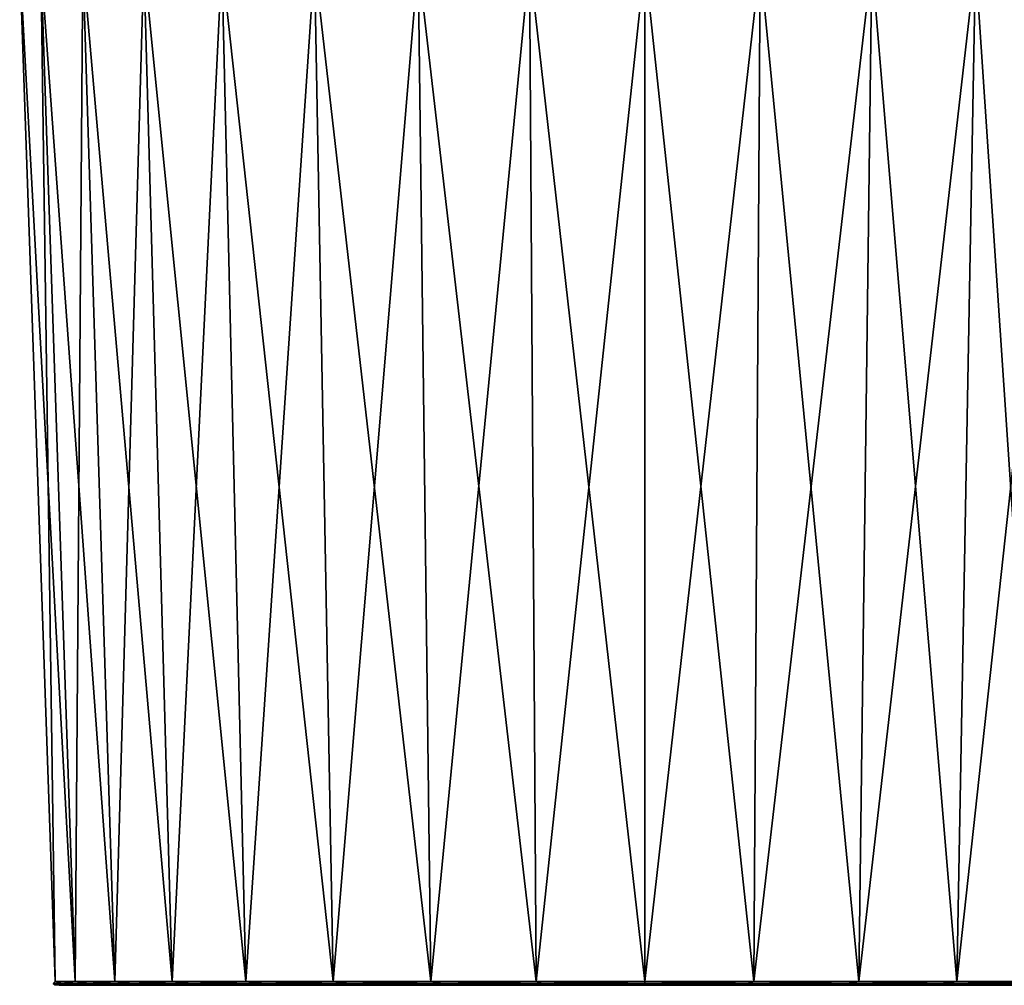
# Model space of a CAD drawing. Header units: millimetres. Extents: x -46 to 100, y -4 to 226.
# Tile 1 of 29: x -46 to 26, y 0 to 71. Entities that reach past the tile are written whole.
import ezdxf

# ---------------------------------------------------------------- set-up
doc = ezdxf.new("R2010")
doc.units = ezdxf.units.MM
doc.header["$LTSCALE"] = 65.185185
for name, color, linetype in [('16', 7, 'CONTINUOUS'), ('18', 7, 'CONTINUOUS'), ('19', 7, 'CONTINUOUS'), ('20', 7, 'CONTINUOUS'), ('21', 7, 'CONTINUOUS')]:
    doc.layers.add(name, color=color, linetype=linetype)

msp = doc.modelspace()

# ---------------------------------------------------------------- linework, layer by layer
at = {"layer": '16', "linetype": 'Continuous'}
for points in [[(-43.464, 0.366, -3.976), (-42.003, 0.366, -11.793), (-43.464, 0.366, 3.976), (-43.464, 0.366, -3.976)], [(-43.464, 0.366, 3.976), (-42.003, 0.366, -11.793), (-42.003, 0.366, 11.793), (-43.464, 0.366, 3.976)], [(-42.003, 0.366, -11.793), (-39.13, 0.366, -19.208), (-42.003, 0.366, 11.793), (-42.003, 0.366, -11.793)], [(-42.003, 0.366, 11.793), (-39.13, 0.366, -19.208), (-39.13, 0.366, 19.208), (-42.003, 0.366, 11.793)], [(-39.13, 0.366, 19.208), (-34.944, 0.366, -25.968), (-34.944, 0.366, 25.968), (-39.13, 0.366, 19.208)], [(-39.13, 0.366, -19.208), (-34.944, 0.366, -25.968), (-39.13, 0.366, 19.208), (-39.13, 0.366, -19.208)], [(-34.944, 0.366, 25.968), (-29.587, 0.366, -31.845), (-29.587, 0.366, 31.845), (-34.944, 0.366, 25.968)], [(-34.944, 0.366, -25.968), (-29.587, 0.366, -31.845), (-34.944, 0.366, 25.968), (-34.944, 0.366, -25.968)], [(-29.587, 0.366, 31.845), (-23.241, 0.366, -36.637), (-23.241, 0.366, 36.637), (-29.587, 0.366, 31.845)], [(-29.587, 0.366, -31.845), (-23.241, 0.366, -36.637), (-29.587, 0.366, 31.845), (-29.587, 0.366, -31.845)], [(-23.241, 0.366, 36.637), (-16.123, 0.366, -40.181), (-16.123, 0.366, 40.181), (-23.241, 0.366, 36.637)], [(-23.241, 0.366, -36.637), (-16.123, 0.366, -40.181), (-23.241, 0.366, 36.637), (-23.241, 0.366, -36.637)], [(-16.123, 0.366, -40.181), (-8.474, 0.366, -42.358), (-16.123, 0.366, 40.181), (-16.123, 0.366, -40.181)], [(-16.123, 0.366, 40.181), (-8.474, 0.366, -42.358), (-8.474, 0.366, 42.358), (-16.123, 0.366, 40.181)], [(-8.474, 0.366, 42.358), (-0.556, 0.366, -43.091), (-0.556, 0.366, 43.091), (-8.474, 0.366, 42.358)], [(-8.474, 0.366, -42.358), (-0.556, 0.366, -43.091), (-8.474, 0.366, 42.358), (-8.474, 0.366, -42.358)], [(7.361, 0.366, 42.358), (-0.556, 0.366, 43.091), (7.361, 0.366, -42.358), (7.361, 0.366, 42.358)], [(-0.556, 0.366, 43.091), (-0.556, 0.366, -43.091), (7.361, 0.366, -42.358), (-0.556, 0.366, 43.091)], [(15.01, 0.366, -40.181), (7.361, 0.366, 42.358), (7.361, 0.366, -42.358), (15.01, 0.366, -40.181)], [(15.01, 0.366, 40.181), (7.361, 0.366, 42.358), (15.01, 0.366, -40.181), (15.01, 0.366, 40.181)], [(22.128, 0.366, 36.637), (15.01, 0.366, 40.181), (22.128, 0.366, -36.637), (22.128, 0.366, 36.637)], [(22.128, 0.366, -36.637), (15.01, 0.366, 40.181), (15.01, 0.366, -40.181), (22.128, 0.366, -36.637)], [(28.474, 0.366, 31.845), (22.128, 0.366, 36.637), (28.474, 0.366, -31.845), (28.474, 0.366, 31.845)], [(28.474, 0.366, -31.845), (22.128, 0.366, 36.637), (22.128, 0.366, -36.637), (28.474, 0.366, -31.845)]]:
    msp.add_3dface(points, dxfattribs=at)
at = {"layer": '18', "linetype": 'Continuous'}
for points in [[(7.896, 75.366, 45.217), (-0.556, 75.366, 46), (7.417, 0.655, 42.652), (7.896, 75.366, 45.217)], [(7.417, 0.655, 42.652), (-0.556, 75.366, 46), (-0.556, 0.655, 43.391), (7.417, 0.655, 42.652)], [(-0.556, 0.655, -43.391), (7.896, 75.366, -45.217), (7.417, 0.655, -42.652), (-0.556, 0.655, -43.391)], [(-0.556, 75.366, -46), (7.896, 75.366, -45.217), (-0.556, 0.655, -43.391), (-0.556, 75.366, -46)], [(15.118, 0.655, 40.461), (7.896, 75.366, 45.217), (7.417, 0.655, 42.652), (15.118, 0.655, 40.461)], [(7.896, 75.366, -45.217), (16.061, 75.366, -42.894), (7.417, 0.655, -42.652), (7.896, 75.366, -45.217)], [(7.417, 0.655, -42.652), (16.061, 75.366, -42.894), (15.118, 0.655, -40.461), (7.417, 0.655, -42.652)], [(16.061, 75.366, 42.894), (7.896, 75.366, 45.217), (15.118, 0.655, 40.461), (16.061, 75.366, 42.894)], [(22.286, 0.655, 36.892), (16.061, 75.366, 42.894), (15.118, 0.655, 40.461), (22.286, 0.655, 36.892)], [(16.061, 75.366, -42.894), (23.659, 75.366, -39.11), (15.118, 0.655, -40.461), (16.061, 75.366, -42.894)], [(15.118, 0.655, -40.461), (23.659, 75.366, -39.11), (22.286, 0.655, -36.892), (15.118, 0.655, -40.461)], [(23.659, 75.366, 39.11), (16.061, 75.366, 42.894), (22.286, 0.655, 36.892), (23.659, 75.366, 39.11)], [(28.676, 0.655, 32.066), (23.659, 75.366, 39.11), (22.286, 0.655, 36.892), (28.676, 0.655, 32.066)], [(22.286, 0.655, -36.892), (30.434, 75.366, -33.994), (28.676, 0.655, -32.066), (22.286, 0.655, -36.892)], [(23.659, 75.366, -39.11), (30.434, 75.366, -33.994), (22.286, 0.655, -36.892), (23.659, 75.366, -39.11)], [(30.434, 75.366, 33.994), (23.659, 75.366, 39.11), (28.676, 0.655, 32.066), (30.434, 75.366, 33.994)]]:
    msp.add_3dface(points, dxfattribs=at)
at = {"layer": '19', "linetype": 'Continuous'}
for points in [[(-42.291, 0.655, 11.875), (-46.36, 75.366, 4.244), (-43.762, 0.655, 4.004), (-42.291, 0.655, 11.875)], [(-46.36, 75.366, -4.244), (-44.8, 75.366, -12.589), (-43.762, 0.655, -4.004), (-46.36, 75.366, -4.244)], [(-43.762, 0.655, 4.004), (-46.36, 75.366, -4.244), (-43.762, 0.655, -4.004), (-43.762, 0.655, 4.004)], [(-46.36, 75.366, 4.244), (-46.36, 75.366, -4.244), (-43.762, 0.655, 4.004), (-46.36, 75.366, 4.244)], [(-44.8, 75.366, 12.589), (-46.36, 75.366, 4.244), (-42.291, 0.655, 11.875), (-44.8, 75.366, 12.589)], [(-44.8, 75.366, -12.589), (-41.734, 75.366, -20.504), (-42.291, 0.655, -11.875), (-44.8, 75.366, -12.589)], [(-43.762, 0.655, -4.004), (-44.8, 75.366, -12.589), (-42.291, 0.655, -11.875), (-43.762, 0.655, -4.004)], [(-39.399, 0.655, 19.341), (-44.8, 75.366, 12.589), (-42.291, 0.655, 11.875), (-39.399, 0.655, 19.341)], [(-41.734, 75.366, 20.504), (-44.8, 75.366, 12.589), (-39.399, 0.655, 19.341), (-41.734, 75.366, 20.504)], [(-42.291, 0.655, -11.875), (-41.734, 75.366, -20.504), (-39.399, 0.655, -19.341), (-42.291, 0.655, -11.875)], [(-35.183, 0.655, 26.149), (-41.734, 75.366, 20.504), (-39.399, 0.655, 19.341), (-35.183, 0.655, 26.149)], [(-41.734, 75.366, -20.504), (-37.265, 75.366, -27.721), (-39.399, 0.655, -19.341), (-41.734, 75.366, -20.504)], [(-37.265, 75.366, 27.721), (-41.734, 75.366, 20.504), (-35.183, 0.655, 26.149), (-37.265, 75.366, 27.721)], [(-39.399, 0.655, -19.341), (-37.265, 75.366, -27.721), (-35.183, 0.655, -26.149), (-39.399, 0.655, -19.341)], [(-29.789, 0.655, 32.066), (-37.265, 75.366, 27.721), (-35.183, 0.655, 26.149), (-29.789, 0.655, 32.066)], [(-37.265, 75.366, -27.721), (-31.547, 75.366, -33.994), (-35.183, 0.655, -26.149), (-37.265, 75.366, -27.721)], [(-31.547, 75.366, 33.994), (-37.265, 75.366, 27.721), (-29.789, 0.655, 32.066), (-31.547, 75.366, 33.994)], [(-35.183, 0.655, -26.149), (-31.547, 75.366, -33.994), (-29.789, 0.655, -32.066), (-35.183, 0.655, -26.149)], [(-31.547, 75.366, -33.994), (-24.772, 75.366, -39.11), (-29.789, 0.655, -32.066), (-31.547, 75.366, -33.994)], [(-24.772, 75.366, 39.11), (-31.547, 75.366, 33.994), (-23.399, 0.655, 36.892), (-24.772, 75.366, 39.11)], [(-23.399, 0.655, 36.892), (-31.547, 75.366, 33.994), (-29.789, 0.655, 32.066), (-23.399, 0.655, 36.892)], [(-29.789, 0.655, -32.066), (-24.772, 75.366, -39.11), (-23.399, 0.655, -36.892), (-29.789, 0.655, -32.066)], [(-24.772, 75.366, -39.11), (-17.174, 75.366, -42.894), (-23.399, 0.655, -36.892), (-24.772, 75.366, -39.11)], [(-16.231, 0.655, 40.461), (-24.772, 75.366, 39.11), (-23.399, 0.655, 36.892), (-16.231, 0.655, 40.461)], [(-17.174, 75.366, 42.894), (-24.772, 75.366, 39.11), (-16.231, 0.655, 40.461), (-17.174, 75.366, 42.894)], [(-23.399, 0.655, -36.892), (-17.174, 75.366, -42.894), (-16.231, 0.655, -40.461), (-23.399, 0.655, -36.892)], [(-17.174, 75.366, -42.894), (-9.009, 75.366, -45.217), (-16.231, 0.655, -40.461), (-17.174, 75.366, -42.894)], [(-9.009, 75.366, 45.217), (-17.174, 75.366, 42.894), (-8.53, 0.655, 42.652), (-9.009, 75.366, 45.217)], [(-8.53, 0.655, 42.652), (-17.174, 75.366, 42.894), (-16.231, 0.655, 40.461), (-8.53, 0.655, 42.652)], [(-16.231, 0.655, -40.461), (-9.009, 75.366, -45.217), (-8.53, 0.655, -42.652), (-16.231, 0.655, -40.461)], [(-0.556, 75.366, 46), (-9.009, 75.366, 45.217), (-0.556, 0.655, 43.391), (-0.556, 75.366, 46)], [(-9.009, 75.366, -45.217), (-0.556, 75.366, -46), (-8.53, 0.655, -42.652), (-9.009, 75.366, -45.217)], [(-0.556, 0.655, 43.391), (-9.009, 75.366, 45.217), (-8.53, 0.655, 42.652), (-0.556, 0.655, 43.391)], [(-0.556, 75.366, -46), (-0.556, 0.655, -43.391), (-8.53, 0.655, -42.652), (-0.556, 75.366, -46)]]:
    msp.add_3dface(points, dxfattribs=at)
at = {"layer": '20', "linetype": 'Continuous'}
for points in [[(-43.762, 0.655, -4.004), (-43.246, 0.51, -7.527), (-43.904, 0.51), (-43.762, 0.655, -4.004)], [(-43.762, 0.655, 4.004), (-43.904, 0.51), (-43.246, 0.51, 7.527), (-43.762, 0.655, 4.004)], [(-43.762, 0.655, 4.004), (-43.762, 0.655, -4.004), (-43.904, 0.51), (-43.762, 0.655, 4.004)], [(-43.904, 0.51), (-43.138, 0.404, 7.508), (-43.246, 0.51, 7.527), (-43.904, 0.51)], [(-43.795, 0.404), (-43.138, 0.404, 7.508), (-43.904, 0.51), (-43.795, 0.404)], [(-43.246, 0.51, -7.527), (-43.795, 0.404), (-43.904, 0.51), (-43.246, 0.51, -7.527)], [(-43.138, 0.404, -7.508), (-43.795, 0.404), (-43.246, 0.51, -7.527), (-43.138, 0.404, -7.508)], [(-43.138, 0.404, -7.508), (-43.464, 0.366, -3.976), (-43.795, 0.404), (-43.138, 0.404, -7.508)], [(-43.464, 0.366, -3.976), (-43.464, 0.366, 3.976), (-43.795, 0.404), (-43.464, 0.366, -3.976)], [(-43.795, 0.404), (-43.464, 0.366, 3.976), (-43.138, 0.404, 7.508), (-43.795, 0.404)], [(-43.762, 0.655, -4.004), (-42.291, 0.655, -11.875), (-43.246, 0.51, -7.527), (-43.762, 0.655, -4.004)], [(-42.291, 0.655, 11.875), (-43.762, 0.655, 4.004), (-43.246, 0.51, 7.527), (-42.291, 0.655, 11.875)], [(-42.003, 0.366, -11.793), (-43.464, 0.366, -3.976), (-43.138, 0.404, -7.508), (-42.003, 0.366, -11.793)], [(-43.464, 0.366, 3.976), (-42.003, 0.366, 11.793), (-43.138, 0.404, 7.508), (-43.464, 0.366, 3.976)], [(-42.291, 0.655, -11.875), (-41.29, 0.51, -14.826), (-43.246, 0.51, -7.527), (-42.291, 0.655, -11.875)], [(-42.291, 0.655, 11.875), (-43.246, 0.51, 7.527), (-41.29, 0.51, 14.826), (-42.291, 0.655, 11.875)], [(-43.138, 0.404, 7.508), (-41.187, 0.404, 14.788), (-43.246, 0.51, 7.527), (-43.138, 0.404, 7.508)], [(-43.246, 0.51, 7.527), (-41.187, 0.404, 14.788), (-41.29, 0.51, 14.826), (-43.246, 0.51, 7.527)], [(-41.29, 0.51, -14.826), (-43.138, 0.404, -7.508), (-43.246, 0.51, -7.527), (-41.29, 0.51, -14.826)], [(-41.187, 0.404, -14.788), (-43.138, 0.404, -7.508), (-41.29, 0.51, -14.826), (-41.187, 0.404, -14.788)], [(-41.187, 0.404, -14.788), (-42.003, 0.366, -11.793), (-43.138, 0.404, -7.508), (-41.187, 0.404, -14.788)], [(-43.138, 0.404, 7.508), (-42.003, 0.366, 11.793), (-41.187, 0.404, 14.788), (-43.138, 0.404, 7.508)], [(-39.399, 0.655, 19.341), (-42.291, 0.655, 11.875), (-41.29, 0.51, 14.826), (-39.399, 0.655, 19.341)], [(-42.291, 0.655, -11.875), (-39.399, 0.655, -19.341), (-41.29, 0.51, -14.826), (-42.291, 0.655, -11.875)], [(-39.13, 0.366, -19.208), (-42.003, 0.366, -11.793), (-41.187, 0.404, -14.788), (-39.13, 0.366, -19.208)], [(-42.003, 0.366, 11.793), (-39.13, 0.366, 19.208), (-41.187, 0.404, 14.788), (-42.003, 0.366, 11.793)], [(-39.399, 0.655, 19.341), (-41.29, 0.51, 14.826), (-38.097, 0.51, 21.674), (-39.399, 0.655, 19.341)], [(-39.399, 0.655, -19.341), (-38.097, 0.51, -21.674), (-41.29, 0.51, -14.826), (-39.399, 0.655, -19.341)], [(-41.187, 0.404, 14.788), (-38.002, 0.404, 21.619), (-41.29, 0.51, 14.826), (-41.187, 0.404, 14.788)], [(-41.29, 0.51, 14.826), (-38.002, 0.404, 21.619), (-38.097, 0.51, 21.674), (-41.29, 0.51, 14.826)], [(-38.097, 0.51, -21.674), (-41.187, 0.404, -14.788), (-41.29, 0.51, -14.826), (-38.097, 0.51, -21.674)], [(-38.002, 0.404, -21.619), (-41.187, 0.404, -14.788), (-38.097, 0.51, -21.674), (-38.002, 0.404, -21.619)], [(-38.002, 0.404, -21.619), (-39.13, 0.366, -19.208), (-41.187, 0.404, -14.788), (-38.002, 0.404, -21.619)], [(-41.187, 0.404, 14.788), (-39.13, 0.366, 19.208), (-38.002, 0.404, 21.619), (-41.187, 0.404, 14.788)], [(-35.183, 0.655, 26.149), (-39.399, 0.655, 19.341), (-38.097, 0.51, 21.674), (-35.183, 0.655, 26.149)], [(-39.399, 0.655, -19.341), (-35.183, 0.655, -26.149), (-38.097, 0.51, -21.674), (-39.399, 0.655, -19.341)], [(-34.944, 0.366, -25.968), (-39.13, 0.366, -19.208), (-38.002, 0.404, -21.619), (-34.944, 0.366, -25.968)], [(-39.13, 0.366, 19.208), (-34.944, 0.366, 25.968), (-38.002, 0.404, 21.619), (-39.13, 0.366, 19.208)], [(-35.183, 0.655, 26.149), (-38.097, 0.51, 21.674), (-33.763, 0.51, 27.863), (-35.183, 0.655, 26.149)], [(-35.183, 0.655, -26.149), (-33.763, 0.51, -27.863), (-38.097, 0.51, -21.674), (-35.183, 0.655, -26.149)], [(-38.002, 0.404, 21.619), (-33.679, 0.404, 27.793), (-38.097, 0.51, 21.674), (-38.002, 0.404, 21.619)], [(-38.097, 0.51, 21.674), (-33.679, 0.404, 27.793), (-33.763, 0.51, 27.863), (-38.097, 0.51, 21.674)], [(-33.763, 0.51, -27.863), (-38.002, 0.404, -21.619), (-38.097, 0.51, -21.674), (-33.763, 0.51, -27.863)], [(-33.679, 0.404, -27.793), (-38.002, 0.404, -21.619), (-33.763, 0.51, -27.863), (-33.679, 0.404, -27.793)], [(-33.679, 0.404, -27.793), (-34.944, 0.366, -25.968), (-38.002, 0.404, -21.619), (-33.679, 0.404, -27.793)], [(-38.002, 0.404, 21.619), (-34.944, 0.366, 25.968), (-33.679, 0.404, 27.793), (-38.002, 0.404, 21.619)], [(-29.789, 0.655, 32.066), (-35.183, 0.655, 26.149), (-33.763, 0.51, 27.863), (-29.789, 0.655, 32.066)], [(-35.183, 0.655, -26.149), (-29.789, 0.655, -32.066), (-33.763, 0.51, -27.863), (-35.183, 0.655, -26.149)], [(-29.587, 0.366, -31.845), (-34.944, 0.366, -25.968), (-33.679, 0.404, -27.793), (-29.587, 0.366, -31.845)], [(-34.944, 0.366, 25.968), (-29.587, 0.366, 31.845), (-33.679, 0.404, 27.793), (-34.944, 0.366, 25.968)], [(-29.789, 0.655, 32.066), (-33.763, 0.51, 27.863), (-28.42, 0.51, 33.206), (-29.789, 0.655, 32.066)], [(-29.789, 0.655, -32.066), (-28.42, 0.51, -33.206), (-33.763, 0.51, -27.863), (-29.789, 0.655, -32.066)], [(-33.679, 0.404, 27.793), (-28.349, 0.404, 33.122), (-33.763, 0.51, 27.863), (-33.679, 0.404, 27.793)], [(-33.763, 0.51, 27.863), (-28.349, 0.404, 33.122), (-28.42, 0.51, 33.206), (-33.763, 0.51, 27.863)], [(-28.42, 0.51, -33.206), (-33.679, 0.404, -27.793), (-33.763, 0.51, -27.863), (-28.42, 0.51, -33.206)], [(-28.349, 0.404, -33.122), (-33.679, 0.404, -27.793), (-28.42, 0.51, -33.206), (-28.349, 0.404, -33.122)], [(-28.349, 0.404, -33.122), (-29.587, 0.366, -31.845), (-33.679, 0.404, -27.793), (-28.349, 0.404, -33.122)], [(-33.679, 0.404, 27.793), (-29.587, 0.366, 31.845), (-28.349, 0.404, 33.122), (-33.679, 0.404, 27.793)], [(-23.399, 0.655, 36.892), (-29.789, 0.655, 32.066), (-28.42, 0.51, 33.206), (-23.399, 0.655, 36.892)], [(-29.789, 0.655, -32.066), (-23.399, 0.655, -36.892), (-28.42, 0.51, -33.206), (-29.789, 0.655, -32.066)], [(-29.587, 0.366, 31.845), (-23.241, 0.366, 36.637), (-28.349, 0.404, 33.122), (-29.587, 0.366, 31.845)], [(-23.241, 0.366, -36.637), (-29.587, 0.366, -31.845), (-28.349, 0.404, -33.122), (-23.241, 0.366, -36.637)], [(-23.399, 0.655, -36.892), (-22.23, 0.51, -37.54), (-28.42, 0.51, -33.206), (-23.399, 0.655, -36.892)], [(-23.399, 0.655, 36.892), (-28.42, 0.51, 33.206), (-22.23, 0.51, 37.54), (-23.399, 0.655, 36.892)], [(-28.42, 0.51, 33.206), (-22.176, 0.404, 37.445), (-22.23, 0.51, 37.54), (-28.42, 0.51, 33.206)], [(-28.349, 0.404, 33.122), (-22.176, 0.404, 37.445), (-28.42, 0.51, 33.206), (-28.349, 0.404, 33.122)], [(-22.23, 0.51, -37.54), (-28.349, 0.404, -33.122), (-28.42, 0.51, -33.206), (-22.23, 0.51, -37.54)], [(-22.176, 0.404, -37.445), (-28.349, 0.404, -33.122), (-22.23, 0.51, -37.54), (-22.176, 0.404, -37.445)], [(-22.176, 0.404, -37.445), (-23.241, 0.366, -36.637), (-28.349, 0.404, -33.122), (-22.176, 0.404, -37.445)], [(-28.349, 0.404, 33.122), (-23.241, 0.366, 36.637), (-22.176, 0.404, 37.445), (-28.349, 0.404, 33.122)], [(-23.399, 0.655, -36.892), (-16.231, 0.655, -40.461), (-22.23, 0.51, -37.54), (-23.399, 0.655, -36.892)], [(-16.231, 0.655, 40.461), (-23.399, 0.655, 36.892), (-22.23, 0.51, 37.54), (-16.231, 0.655, 40.461)], [(-23.241, 0.366, 36.637), (-16.123, 0.366, 40.181), (-22.176, 0.404, 37.445), (-23.241, 0.366, 36.637)], [(-16.123, 0.366, -40.181), (-23.241, 0.366, -36.637), (-22.176, 0.404, -37.445), (-16.123, 0.366, -40.181)], [(-16.231, 0.655, -40.461), (-15.382, 0.51, -40.733), (-22.23, 0.51, -37.54), (-16.231, 0.655, -40.461)], [(-16.231, 0.655, 40.461), (-22.23, 0.51, 37.54), (-15.382, 0.51, 40.733), (-16.231, 0.655, 40.461)], [(-22.23, 0.51, 37.54), (-15.345, 0.404, 40.631), (-15.382, 0.51, 40.733), (-22.23, 0.51, 37.54)], [(-22.176, 0.404, 37.445), (-15.345, 0.404, 40.631), (-22.23, 0.51, 37.54), (-22.176, 0.404, 37.445)], [(-15.382, 0.51, -40.733), (-22.176, 0.404, -37.445), (-22.23, 0.51, -37.54), (-15.382, 0.51, -40.733)], [(-15.345, 0.404, -40.631), (-22.176, 0.404, -37.445), (-15.382, 0.51, -40.733), (-15.345, 0.404, -40.631)], [(-22.176, 0.404, 37.445), (-16.123, 0.366, 40.181), (-15.345, 0.404, 40.631), (-22.176, 0.404, 37.445)], [(-15.345, 0.404, -40.631), (-16.123, 0.366, -40.181), (-22.176, 0.404, -37.445), (-15.345, 0.404, -40.631)], [(-16.231, 0.655, -40.461), (-8.53, 0.655, -42.652), (-15.382, 0.51, -40.733), (-16.231, 0.655, -40.461)], [(-8.53, 0.655, 42.652), (-16.231, 0.655, 40.461), (-15.382, 0.51, 40.733), (-8.53, 0.655, 42.652)], [(-16.123, 0.366, 40.181), (-8.474, 0.366, 42.358), (-15.345, 0.404, 40.631), (-16.123, 0.366, 40.181)], [(-8.474, 0.366, -42.358), (-16.123, 0.366, -40.181), (-15.345, 0.404, -40.631), (-8.474, 0.366, -42.358)], [(-8.53, 0.655, -42.652), (-8.084, 0.51, -42.689), (-15.382, 0.51, -40.733), (-8.53, 0.655, -42.652)], [(-8.53, 0.655, 42.652), (-15.382, 0.51, 40.733), (-8.084, 0.51, 42.689), (-8.53, 0.655, 42.652)], [(-15.345, 0.404, 40.631), (-8.065, 0.404, 42.581), (-15.382, 0.51, 40.733), (-15.345, 0.404, 40.631)], [(-15.382, 0.51, 40.733), (-8.065, 0.404, 42.581), (-8.084, 0.51, 42.689), (-15.382, 0.51, 40.733)], [(-8.084, 0.51, -42.689), (-15.345, 0.404, -40.631), (-15.382, 0.51, -40.733), (-8.084, 0.51, -42.689)], [(-8.065, 0.404, -42.581), (-15.345, 0.404, -40.631), (-8.084, 0.51, -42.689), (-8.065, 0.404, -42.581)], [(-15.345, 0.404, 40.631), (-8.474, 0.366, 42.358), (-8.065, 0.404, 42.581), (-15.345, 0.404, 40.631)], [(-8.065, 0.404, -42.581), (-8.474, 0.366, -42.358), (-15.345, 0.404, -40.631), (-8.065, 0.404, -42.581)], [(-0.556, 0.655, 43.391), (-8.53, 0.655, 42.652), (-0.556, 0.51, 43.348), (-0.556, 0.655, 43.391)], [(-8.53, 0.655, 42.652), (-8.084, 0.51, 42.689), (-0.556, 0.51, 43.348), (-8.53, 0.655, 42.652)], [(-8.53, 0.655, -42.652), (-0.556, 0.655, -43.391), (-8.084, 0.51, -42.689), (-8.53, 0.655, -42.652)], [(-8.474, 0.366, 42.358), (-0.556, 0.366, 43.091), (-8.065, 0.404, 42.581), (-8.474, 0.366, 42.358)], [(-0.556, 0.366, -43.091), (-8.474, 0.366, -42.358), (-0.556, 0.404, -43.238), (-0.556, 0.366, -43.091)], [(-0.556, 0.404, -43.238), (-8.474, 0.366, -42.358), (-8.065, 0.404, -42.581), (-0.556, 0.404, -43.238)], [(-0.556, 0.655, -43.391), (-0.556, 0.51, -43.348), (-8.084, 0.51, -42.689), (-0.556, 0.655, -43.391)], [(-8.084, 0.51, 42.689), (-0.556, 0.404, 43.238), (-0.556, 0.51, 43.348), (-8.084, 0.51, 42.689)], [(-8.065, 0.404, 42.581), (-0.556, 0.404, 43.238), (-8.084, 0.51, 42.689), (-8.065, 0.404, 42.581)], [(-0.556, 0.51, -43.348), (-8.065, 0.404, -42.581), (-8.084, 0.51, -42.689), (-0.556, 0.51, -43.348)], [(-0.556, 0.404, -43.238), (-8.065, 0.404, -42.581), (-0.556, 0.51, -43.348), (-0.556, 0.404, -43.238)], [(-8.065, 0.404, 42.581), (-0.556, 0.366, 43.091), (-0.556, 0.404, 43.238), (-8.065, 0.404, 42.581)]]:
    msp.add_3dface(points, dxfattribs=at)
at = {"layer": '21', "linetype": 'Continuous'}
for points in [[(-0.556, 0.51, -43.348), (7.417, 0.655, -42.652), (6.971, 0.51, -42.689), (-0.556, 0.51, -43.348)], [(-0.556, 0.655, -43.391), (7.417, 0.655, -42.652), (-0.556, 0.51, -43.348), (-0.556, 0.655, -43.391)], [(-0.556, 0.655, 43.391), (-0.556, 0.51, 43.348), (6.971, 0.51, 42.689), (-0.556, 0.655, 43.391)], [(7.417, 0.655, 42.652), (-0.556, 0.655, 43.391), (6.971, 0.51, 42.689), (7.417, 0.655, 42.652)], [(-0.556, 0.51, 43.348), (-0.556, 0.404, 43.238), (6.952, 0.404, 42.581), (-0.556, 0.51, 43.348)], [(-0.556, 0.404, -43.238), (-0.556, 0.51, -43.348), (6.971, 0.51, -42.689), (-0.556, 0.404, -43.238)], [(6.952, 0.404, -42.581), (-0.556, 0.404, -43.238), (6.971, 0.51, -42.689), (6.952, 0.404, -42.581)], [(-0.556, 0.51, 43.348), (6.952, 0.404, 42.581), (6.971, 0.51, 42.689), (-0.556, 0.51, 43.348)], [(7.361, 0.366, -42.358), (-0.556, 0.366, -43.091), (6.952, 0.404, -42.581), (7.361, 0.366, -42.358)], [(-0.556, 0.366, -43.091), (-0.556, 0.404, -43.238), (6.952, 0.404, -42.581), (-0.556, 0.366, -43.091)], [(-0.556, 0.366, 43.091), (7.361, 0.366, 42.358), (-0.556, 0.404, 43.238), (-0.556, 0.366, 43.091)], [(-0.556, 0.404, 43.238), (7.361, 0.366, 42.358), (6.952, 0.404, 42.581), (-0.556, 0.404, 43.238)], [(14.232, 0.404, -40.631), (6.952, 0.404, -42.581), (14.269, 0.51, -40.733), (14.232, 0.404, -40.631)], [(14.269, 0.51, -40.733), (6.952, 0.404, -42.581), (6.971, 0.51, -42.689), (14.269, 0.51, -40.733)], [(6.952, 0.404, 42.581), (14.232, 0.404, 40.631), (6.971, 0.51, 42.689), (6.952, 0.404, 42.581)], [(14.232, 0.404, -40.631), (7.361, 0.366, -42.358), (6.952, 0.404, -42.581), (14.232, 0.404, -40.631)], [(6.952, 0.404, 42.581), (7.361, 0.366, 42.358), (14.232, 0.404, 40.631), (6.952, 0.404, 42.581)], [(7.417, 0.655, -42.652), (14.269, 0.51, -40.733), (6.971, 0.51, -42.689), (7.417, 0.655, -42.652)], [(7.417, 0.655, 42.652), (6.971, 0.51, 42.689), (14.269, 0.51, 40.733), (7.417, 0.655, 42.652)], [(6.971, 0.51, 42.689), (14.232, 0.404, 40.631), (14.269, 0.51, 40.733), (6.971, 0.51, 42.689)], [(7.361, 0.366, 42.358), (15.01, 0.366, 40.181), (14.232, 0.404, 40.631), (7.361, 0.366, 42.358)], [(15.01, 0.366, -40.181), (7.361, 0.366, -42.358), (14.232, 0.404, -40.631), (15.01, 0.366, -40.181)], [(7.417, 0.655, -42.652), (15.118, 0.655, -40.461), (14.269, 0.51, -40.733), (7.417, 0.655, -42.652)], [(15.118, 0.655, 40.461), (7.417, 0.655, 42.652), (14.269, 0.51, 40.733), (15.118, 0.655, 40.461)], [(21.063, 0.404, -37.445), (14.232, 0.404, -40.631), (21.117, 0.51, -37.54), (21.063, 0.404, -37.445)], [(21.117, 0.51, -37.54), (14.232, 0.404, -40.631), (14.269, 0.51, -40.733), (21.117, 0.51, -37.54)], [(14.232, 0.404, 40.631), (21.063, 0.404, 37.445), (14.269, 0.51, 40.733), (14.232, 0.404, 40.631)], [(21.063, 0.404, -37.445), (15.01, 0.366, -40.181), (14.232, 0.404, -40.631), (21.063, 0.404, -37.445)], [(14.232, 0.404, 40.631), (15.01, 0.366, 40.181), (21.063, 0.404, 37.445), (14.232, 0.404, 40.631)], [(15.118, 0.655, -40.461), (21.117, 0.51, -37.54), (14.269, 0.51, -40.733), (15.118, 0.655, -40.461)], [(15.118, 0.655, 40.461), (14.269, 0.51, 40.733), (21.117, 0.51, 37.54), (15.118, 0.655, 40.461)], [(14.269, 0.51, 40.733), (21.063, 0.404, 37.445), (21.117, 0.51, 37.54), (14.269, 0.51, 40.733)], [(22.128, 0.366, -36.637), (15.01, 0.366, -40.181), (21.063, 0.404, -37.445), (22.128, 0.366, -36.637)], [(15.01, 0.366, 40.181), (22.128, 0.366, 36.637), (21.063, 0.404, 37.445), (15.01, 0.366, 40.181)], [(15.118, 0.655, -40.461), (22.286, 0.655, -36.892), (21.117, 0.51, -37.54), (15.118, 0.655, -40.461)], [(22.286, 0.655, 36.892), (15.118, 0.655, 40.461), (21.117, 0.51, 37.54), (22.286, 0.655, 36.892)], [(27.236, 0.404, -33.122), (21.063, 0.404, -37.445), (27.307, 0.51, -33.206), (27.236, 0.404, -33.122)], [(27.307, 0.51, -33.206), (21.063, 0.404, -37.445), (21.117, 0.51, -37.54), (27.307, 0.51, -33.206)], [(21.063, 0.404, 37.445), (27.236, 0.404, 33.122), (21.117, 0.51, 37.54), (21.063, 0.404, 37.445)], [(27.236, 0.404, -33.122), (22.128, 0.366, -36.637), (21.063, 0.404, -37.445), (27.236, 0.404, -33.122)], [(21.063, 0.404, 37.445), (22.128, 0.366, 36.637), (27.236, 0.404, 33.122), (21.063, 0.404, 37.445)], [(22.286, 0.655, -36.892), (27.307, 0.51, -33.206), (21.117, 0.51, -37.54), (22.286, 0.655, -36.892)], [(22.286, 0.655, 36.892), (21.117, 0.51, 37.54), (27.307, 0.51, 33.206), (22.286, 0.655, 36.892)], [(21.117, 0.51, 37.54), (27.236, 0.404, 33.122), (27.307, 0.51, 33.206), (21.117, 0.51, 37.54)], [(28.474, 0.366, -31.845), (22.128, 0.366, -36.637), (27.236, 0.404, -33.122), (28.474, 0.366, -31.845)], [(22.128, 0.366, 36.637), (28.474, 0.366, 31.845), (27.236, 0.404, 33.122), (22.128, 0.366, 36.637)], [(22.286, 0.655, -36.892), (28.676, 0.655, -32.066), (27.307, 0.51, -33.206), (22.286, 0.655, -36.892)], [(28.676, 0.655, 32.066), (22.286, 0.655, 36.892), (27.307, 0.51, 33.206), (28.676, 0.655, 32.066)]]:
    msp.add_3dface(points, dxfattribs=at)

doc.saveas('drawing.dxf')
